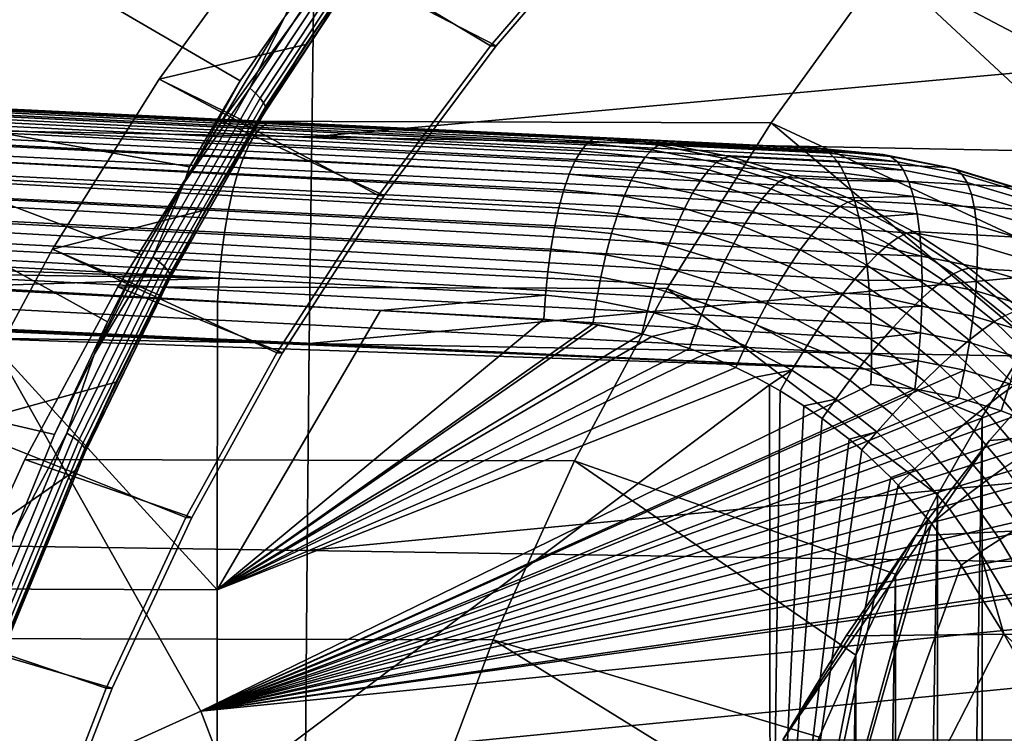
# Model space of a CAD drawing. Header units: metres. Extents: x -25 to 132, y -25 to 25.
# Tile 236 of 256: x 105.15 to 109.22, y 4.39 to 7.34. Entities that reach past the tile are written whole.
import ezdxf

# ---------------------------------------------------------------- set-up
doc = ezdxf.new("R2010")
doc.units = ezdxf.units.M
doc.layers.add('solid_12_061_071_XXX', color=7, linetype='CONTINUOUS')

msp = doc.modelspace()

# ---------------------------------------------------------------- linework, layer by layer
at = {"layer": 'solid_12_061_071_XXX'}
for points in [[(107.098129, 7.231352, 83.140511), (106.214966, 7.762037, 82.870506), (106.743233, 8.395567, 83.032013), (107.600624, 7.814925, 83.294144)], [(106.976639, 8.190634, 83.017914), (106.461647, 7.573025, 82.860466), (107.122025, 7.231352, 83.062363), (107.624512, 7.814925, 83.215988)], [(110.208855, 7.193112, 75.117722), (109.973503, 6.910007, 75.045769), (108.729973, 7.565529, 75.420242), (109.243896, 8.182906, 75.57737)], [(104.27726, 8.127983, 80.259377), (106.064507, 7.086662, 80.757843), (105.85495, 6.730654, 80.642166), (103.636833, 7.131114, 79.89814)], [(106.246193, 7.346421, 80.854134), (106.064507, 7.086662, 80.757843), (104.27726, 8.127983, 80.259377), (106.283188, 7.431397, 80.87693)], [(107.624512, 7.814925, 83.215988), (107.122025, 7.231352, 83.062363), (107.098129, 7.231352, 83.140511), (107.600624, 7.814925, 83.294144)], [(102.467369, 7.789818, 96.557716), (102.465324, 6.927782, 96.639015), (106.360252, 6.854993, 97.651947), (106.371689, 7.70894, 97.578743)], [(106.214966, 7.762037, 82.870506), (105.730049, 7.093363, 82.722252), (106.336197, 7.237282, 81.092445), (106.559723, 7.567806, 81.213448)], [(106.635803, 6.612558, 82.999161), (105.730049, 7.093363, 82.722252), (106.214966, 7.762037, 82.870506), (107.098129, 7.231352, 83.140511)], [(106.103775, 7.056374, 80.775696), (106.545258, 7.722999, 81.014259), (106.567703, 7.699626, 81.034081), (106.12767, 7.0349, 80.795959)], [(106.246193, 7.346421, 80.854134), (106.545258, 7.722999, 81.014259), (106.103775, 7.056374, 80.775696)], [(106.12767, 7.0349, 80.795959), (106.567703, 7.699626, 81.034081), (106.585526, 7.677495, 81.059288), (106.146881, 7.014496, 80.821602)], [(106.371689, 7.70894, 97.578743), (106.360252, 6.854993, 97.651947), (110.198723, 7.203732, 98.616058), (110.209335, 7.627009, 98.582443)], [(106.146881, 7.014496, 80.821602), (106.585526, 7.677495, 81.059288), (106.598076, 7.657406, 81.088974), (106.160713, 6.995897, 80.851692)], [(106.160713, 6.995897, 80.851692), (106.598076, 7.657406, 81.088974), (106.604912, 7.640081, 81.122086), (106.168663, 6.979774, 80.885155)], [(106.170448, 6.96671, 80.920776), (106.605766, 7.626146, 81.15741), (106.600632, 7.616105, 81.19368), (106.166, 6.957174, 80.957275)], [(106.166, 6.957174, 80.957275), (106.600632, 7.616105, 81.19368), (106.336197, 7.237282, 81.092445)], [(106.168663, 6.979774, 80.885155), (106.604912, 7.640081, 81.122086), (106.605766, 7.626146, 81.15741), (106.170448, 6.96671, 80.920776)], [(106.600632, 7.616105, 81.19368), (106.559723, 7.567806, 81.213448), (106.336197, 7.237282, 81.092445)], [(106.461647, 7.573025, 82.860466), (105.98819, 6.920159, 82.715714), (106.659691, 6.612558, 82.921013), (107.122025, 7.231352, 83.062363)], [(108.257622, 6.913149, 75.275833), (105.98819, 6.920159, 82.715714), (106.461647, 7.573025, 82.860466), (108.729973, 7.565529, 75.420242)], [(109.747681, 6.618393, 74.976723), (109.531685, 6.318653, 74.91069), (108.257622, 6.913149, 75.275833), (108.729973, 7.565529, 75.420242)], [(109.747681, 6.618393, 74.976723), (108.729973, 7.565529, 75.420242), (109.973503, 6.910007, 75.045769)], [(108.482559, 6.798911, 157.684143), (97.536507, 7.326895, 154.642715), (97.586792, 7.332238, 154.786163), (108.465759, 6.80587, 157.74556)], [(108.515091, 6.772867, 157.563095), (97.568039, 7.302192, 154.52475), (97.536507, 7.326895, 154.642715), (108.499031, 6.787895, 157.623245)], [(108.482559, 6.798911, 157.684143), (108.499031, 6.787895, 157.623245), (97.536507, 7.326895, 154.642715)], [(108.000992, 6.830283, 159.220886), (108.448685, 6.808744, 157.807205), (97.586792, 7.332238, 154.786163)], [(108.465759, 6.80587, 157.74556), (97.586792, 7.332238, 154.786163), (108.448685, 6.808744, 157.807205)], [(106.876251, 6.884451, 160.459717), (107.550903, 6.851936, 160.641739), (108.000992, 6.830283, 159.220886), (97.586792, 7.332238, 154.786163)], [(106.203148, 6.916891, 160.277802), (106.876251, 6.884451, 160.459717), (97.586792, 7.332238, 154.786163)], [(98.867752, 7.270422, 158.283951), (106.203148, 6.916891, 160.277802), (97.586792, 7.332238, 154.786163)], [(105.832634, 6.665374, 80.62735), (106.064507, 7.086662, 80.757843), (106.246193, 7.346421, 80.854134)], [(105.832634, 6.665374, 80.62735), (106.246193, 7.346421, 80.854134), (106.103775, 7.056374, 80.775696)], [(108.545738, 6.731041, 157.446045), (97.597832, 7.262515, 154.410477), (97.568039, 7.302192, 154.52475), (108.530685, 6.753891, 157.503952)], [(108.515091, 6.772867, 157.563095), (108.530685, 6.753891, 157.503952), (97.568039, 7.302192, 154.52475)], [(108.574013, 6.674118, 157.334915), (97.625404, 7.20848, 154.301666), (97.597832, 7.262515, 154.410477), (108.560204, 6.704414, 157.389618)], [(108.545738, 6.731041, 157.446045), (108.560204, 6.704414, 157.389618), (97.597832, 7.262515, 154.410477)], [(98.735985, 7.222424, 158.540527), (106.12532, 6.86302, 160.555954), (106.151138, 6.893601, 160.465942), (98.76123, 7.251195, 158.453033)], [(98.76123, 7.251195, 158.453033), (106.151138, 6.893601, 160.465942), (106.177231, 6.911662, 160.372696), (98.786713, 7.268178, 158.362595)], [(98.786713, 7.268178, 158.362595), (106.177231, 6.911662, 160.372696), (106.203148, 6.916891, 160.277802), (98.867752, 7.270422, 158.283951)], [(108.599442, 6.60303, 157.231522), (97.650352, 7.140926, 154.200012), (97.625404, 7.20848, 154.301666), (108.587112, 6.640277, 157.282135)], [(108.574013, 6.674118, 157.334915), (108.587112, 6.640277, 157.282135), (97.625404, 7.20848, 154.301666)], [(98.711395, 7.182331, 158.623627), (106.10022, 6.820446, 160.641159), (106.12532, 6.86302, 160.555954), (98.735985, 7.222424, 158.540527)], [(105.730049, 7.093363, 82.722252), (106.12339, 6.89883, 80.975548), (106.336197, 7.237282, 81.092445)], [(106.166, 6.957174, 80.957275), (106.336197, 7.237282, 81.092445), (106.12339, 6.89883, 80.975548)], [(106.360252, 6.854993, 97.651947), (110.188713, 6.780286, 98.647758), (110.198723, 7.203732, 98.616058)], [(107.122025, 7.231352, 83.062363), (106.659691, 6.612558, 82.921013), (106.635803, 6.612558, 82.999161), (107.098129, 7.231352, 83.140511)], [(98.687851, 7.131566, 158.700989), (106.076279, 6.766614, 160.720093), (106.10022, 6.820446, 160.641159), (98.711395, 7.182331, 158.623627)], [(108.621613, 6.518943, 157.137558), (97.672272, 7.060902, 154.107086), (97.650352, 7.140926, 154.200012), (108.610962, 6.56253, 157.183258)], [(108.599442, 6.60303, 157.231522), (108.610962, 6.56253, 157.183258), (97.650352, 7.140926, 154.200012)], [(98.665733, 7.070951, 158.771393), (106.053894, 6.702453, 160.791397), (106.076279, 6.766614, 160.720093), (98.687851, 7.131566, 158.700989)], [(103.636833, 7.131114, 79.89814), (105.516235, 6.090448, 80.451874), (105.297714, 5.623998, 80.326912), (103.12854, 6.126236, 79.596642)], [(103.636833, 7.131114, 79.89814), (105.656898, 6.367172, 80.531403), (105.516235, 6.090448, 80.451874)], [(105.832634, 6.665374, 80.62735), (105.656898, 6.367172, 80.531403), (103.636833, 7.131114, 79.89814), (105.85495, 6.730654, 80.642166)], [(105.730049, 7.093363, 82.722252), (105.289558, 6.39112, 82.587578), (105.921486, 6.552975, 80.86319), (106.12339, 6.89883, 80.975548)], [(106.215912, 5.961603, 82.870789), (105.289558, 6.39112, 82.587578), (105.730049, 7.093363, 82.722252), (106.635803, 6.612558, 82.999161)], [(105.832634, 6.665374, 80.62735), (105.85495, 6.730654, 80.642166), (106.064507, 7.086662, 80.757843)], [(108.64016, 6.423235, 157.054581), (97.690826, 6.969648, 154.024323), (97.672272, 7.060902, 154.107086), (108.631355, 6.472448, 157.094604)], [(108.621613, 6.518943, 157.137558), (108.631355, 6.472448, 157.094604), (97.672272, 7.060902, 154.107086)], [(98.645409, 7.001469, 158.833649), (106.03347, 6.629069, 160.853851), (106.053894, 6.702453, 160.791397), (98.665733, 7.070951, 158.771393)], [(105.704224, 6.357751, 80.554008), (106.103775, 7.056374, 80.775696), (106.12767, 7.0349, 80.795959), (105.729462, 6.3383, 80.574692)], [(105.832634, 6.665374, 80.62735), (106.103775, 7.056374, 80.775696), (105.704224, 6.357751, 80.554008)], [(98.627197, 6.924247, 158.886795), (106.015343, 6.547727, 160.906372), (106.03347, 6.629069, 160.853851), (98.645409, 7.001469, 158.833649)], [(105.729462, 6.3383, 80.574692), (106.12767, 7.0349, 80.795959), (106.146881, 7.014496, 80.821602), (105.749962, 6.319756, 80.600739)], [(105.749962, 6.319756, 80.600739), (106.146881, 7.014496, 80.821602), (106.160713, 6.995897, 80.851692), (105.764992, 6.302787, 80.631218)], [(108.654778, 6.317475, 156.983932), (97.705734, 6.868582, 153.953018), (97.690826, 6.969648, 154.024323), (108.647972, 6.371507, 157.017639)], [(108.64016, 6.423235, 157.054581), (108.647972, 6.371507, 157.017639), (97.690826, 6.969648, 154.024323)], [(105.764992, 6.302787, 80.631218), (106.160713, 6.995897, 80.851692), (106.168663, 6.979774, 80.885155), (105.77401, 6.288005, 80.665031)], [(105.776688, 6.275943, 80.700943), (106.170448, 6.96671, 80.920776), (106.166, 6.957174, 80.957275), (105.772926, 6.267037, 80.737679)], [(105.772926, 6.267037, 80.737679), (106.166, 6.957174, 80.957275), (105.921486, 6.552975, 80.86319)], [(105.77401, 6.288005, 80.665031), (106.168663, 6.979774, 80.885155), (106.170448, 6.96671, 80.920776), (105.776688, 6.275943, 80.700943)], [(106.166, 6.957174, 80.957275), (106.12339, 6.89883, 80.975548), (105.921486, 6.552975, 80.86319)], [(98.611404, 6.840536, 158.929932), (105.99984, 6.459832, 160.948044), (106.015343, 6.547727, 160.906372), (98.627197, 6.924247, 158.886795)], [(102.465324, 6.927782, 96.639015), (102.463509, 6.064714, 96.71077), (106.350151, 6.000227, 97.71656), (106.360252, 6.854993, 97.651947)], [(105.98819, 6.920159, 82.715714), (105.558426, 6.234992, 82.58432), (106.239807, 5.961603, 82.792641), (106.659691, 6.612558, 82.921013)], [(107.828728, 6.228346, 75.144707), (105.558426, 6.234992, 82.58432), (105.98819, 6.920159, 82.715714), (108.257622, 6.913149, 75.275833)], [(106.177231, 6.911662, 160.372696), (106.876251, 6.884451, 160.459717), (106.203148, 6.916891, 160.277802)], [(107.472893, 6.797451, 160.921387), (107.498764, 6.828371, 160.830917), (106.151138, 6.893601, 160.465942), (106.12532, 6.86302, 160.555954)], [(107.498764, 6.828371, 160.830917), (107.524925, 6.846639, 160.737167), (106.177231, 6.911662, 160.372696), (106.151138, 6.893601, 160.465942)], [(107.524925, 6.846639, 160.737167), (107.550903, 6.851936, 160.641739), (106.876251, 6.884451, 160.459717), (106.177231, 6.911662, 160.372696)], [(109.325836, 6.011251, 74.847755), (109.130478, 5.696671, 74.788025), (107.828728, 6.228346, 75.144707), (108.257622, 6.913149, 75.275833)], [(109.325836, 6.011251, 74.847755), (108.257622, 6.913149, 75.275833), (109.531685, 6.318653, 74.91069)], [(108.66523, 6.203395, 156.926788), (97.716759, 6.759272, 153.894287), (97.705734, 6.868582, 153.953018), (108.660538, 6.261361, 156.953613)], [(108.654778, 6.317475, 156.983932), (108.660538, 6.261361, 156.953613), (97.705734, 6.868582, 153.953018)], [(98.598274, 6.751694, 158.962372), (105.987213, 6.366899, 160.978149), (105.99984, 6.459832, 160.948044), (98.611404, 6.840536, 158.929932)], [(107.447746, 6.754418, 161.006958), (107.472893, 6.797451, 160.921387), (106.12532, 6.86302, 160.555954), (106.10022, 6.820446, 160.641159)], [(106.360252, 6.854993, 97.651947), (106.350151, 6.000227, 97.71656), (110.179314, 6.356704, 98.677544), (110.188713, 6.780286, 98.647758)], [(107.765724, 6.801729, 160.905609), (107.793457, 6.820178, 160.812531), (107.524925, 6.846639, 160.737167), (107.498764, 6.828371, 160.830917)], [(107.793457, 6.820178, 160.812531), (107.819862, 6.825849, 160.717438), (107.550903, 6.851936, 160.641739), (107.524925, 6.846639, 160.737167)], [(107.819862, 6.825849, 160.717438), (108.000992, 6.830283, 159.220886), (107.550903, 6.851936, 160.641739)], [(107.423767, 6.700022, 161.086182), (107.447746, 6.754418, 161.006958), (106.10022, 6.820446, 160.641159), (106.076279, 6.766614, 160.720093)], [(107.708237, 6.72792, 161.079285), (107.737152, 6.770798, 160.995041), (107.472893, 6.797451, 160.921387), (107.447746, 6.754418, 161.006958)], [(107.737152, 6.770798, 160.995041), (107.765724, 6.801729, 160.905609), (107.498764, 6.828371, 160.830917), (107.472893, 6.797451, 160.921387)], [(107.765724, 6.801729, 160.905609), (107.737152, 6.770798, 160.995041), (108.00016, 6.718123, 161.068237), (108.031433, 6.748799, 160.979843)], [(107.793457, 6.820178, 160.812531), (107.765724, 6.801729, 160.905609), (108.031433, 6.748799, 160.979843), (108.060753, 6.767275, 160.887482)], [(108.060753, 6.767275, 160.887482), (108.087616, 6.773227, 160.79274), (107.819862, 6.825849, 160.717438), (107.793457, 6.820178, 160.812531)], [(108.721039, 6.782081, 157.886551), (108.448685, 6.808744, 157.807205), (108.000992, 6.830283, 159.220886), (107.819862, 6.825849, 160.717438)], [(108.990005, 6.728586, 157.964706), (108.721039, 6.782081, 157.886551), (107.819862, 6.825849, 160.717438), (108.087616, 6.773227, 160.79274)], [(108.465759, 6.80587, 157.74556), (108.448685, 6.808744, 157.807205), (108.721039, 6.782081, 157.886551), (108.751511, 6.774043, 157.772308)], [(108.751511, 6.774043, 157.772308), (108.482559, 6.798911, 157.684143), (108.465759, 6.80587, 157.74556)], [(108.751511, 6.774043, 157.772308), (108.77961, 6.752214, 157.659271), (108.499031, 6.787895, 157.623245), (108.482559, 6.798911, 157.684143)], [(108.671341, 6.082867, 156.884064), (97.723732, 6.643414, 153.84903), (97.716759, 6.759272, 153.894287), (108.668839, 6.143816, 156.903564)], [(108.66523, 6.203395, 156.926788), (108.668839, 6.143816, 156.903564), (97.716759, 6.759272, 153.894287)], [(107.401382, 6.635212, 161.157639), (107.423767, 6.700022, 161.086182), (106.076279, 6.766614, 160.720093), (106.053894, 6.702453, 160.791397)], [(107.679474, 6.673841, 161.156891), (107.708237, 6.72792, 161.079285), (107.447746, 6.754418, 161.006958), (107.423767, 6.700022, 161.086182)], [(107.737152, 6.770798, 160.995041), (107.708237, 6.72792, 161.079285), (107.967484, 6.675777, 161.151138), (108.00016, 6.718123, 161.068237)], [(108.060753, 6.767275, 160.887482), (108.031433, 6.748799, 160.979843), (108.291023, 6.670143, 161.0522), (108.32193, 6.688487, 160.960556)], [(108.32193, 6.688487, 160.960556), (108.349289, 6.694711, 160.866196), (108.087616, 6.773227, 160.79274), (108.060753, 6.767275, 160.887482)], [(109.252869, 6.648775, 158.040924), (108.990005, 6.728586, 157.964706), (108.087616, 6.773227, 160.79274), (108.349289, 6.694711, 160.866196)], [(108.77961, 6.752214, 157.659271), (108.515091, 6.772867, 157.563095), (108.499031, 6.787895, 157.623245)], [(108.77961, 6.752214, 157.659271), (108.804947, 6.716901, 157.549026), (108.530685, 6.753891, 157.503952), (108.515091, 6.772867, 157.563095)], [(108.804947, 6.716901, 157.549026), (108.545738, 6.731041, 157.446045), (108.530685, 6.753891, 157.503952)], [(108.751511, 6.774043, 157.772308), (108.721039, 6.782081, 157.886551), (108.990005, 6.728586, 157.964706), (109.019753, 6.721116, 157.849884)], [(109.045868, 6.700018, 157.73587), (108.77961, 6.752214, 157.659271), (108.751511, 6.774043, 157.772308), (109.019753, 6.721116, 157.849884)], [(98.588028, 6.65916, 158.983597), (105.977692, 6.27053, 160.99617), (105.987213, 6.366899, 160.978149), (98.598274, 6.751694, 158.962372)], [(107.708237, 6.72792, 161.079285), (107.679474, 6.673841, 161.156891), (107.933968, 6.622495, 161.227097), (107.967484, 6.675777, 161.151138)], [(108.00016, 6.718123, 161.068237), (107.967484, 6.675777, 161.151138), (108.220741, 6.598553, 161.2211), (108.257103, 6.639991, 161.139557)], [(108.031433, 6.748799, 160.979843), (108.00016, 6.718123, 161.068237), (108.257103, 6.639991, 161.139557), (108.291023, 6.670143, 161.0522)], [(108.804947, 6.716901, 157.549026), (108.827164, 6.6686, 157.4431), (108.560204, 6.704414, 157.389618), (108.545738, 6.731041, 157.446045)], [(109.067986, 6.665591, 157.624283), (108.804947, 6.716901, 157.549026), (108.77961, 6.752214, 157.659271), (109.045868, 6.700018, 157.73587)], [(109.0858, 6.61832, 157.516693), (108.827164, 6.6686, 157.4431), (108.804947, 6.716901, 157.549026), (109.067986, 6.665591, 157.624283)], [(109.019753, 6.721116, 157.849884), (108.990005, 6.728586, 157.964706), (109.252869, 6.648775, 158.040924), (109.282021, 6.641956, 157.925537)], [(109.30629, 6.621797, 157.810577), (109.045868, 6.700018, 157.73587), (109.019753, 6.721116, 157.849884), (109.282021, 6.641956, 157.925537)], [(107.380966, 6.561119, 161.220108), (107.401382, 6.635212, 161.157639), (106.053894, 6.702453, 160.791397), (106.03347, 6.629069, 160.853851)], [(107.651367, 6.609501, 161.226471), (107.679474, 6.673841, 161.156891), (107.423767, 6.700022, 161.086182), (107.401382, 6.635212, 161.157639)], [(107.679474, 6.673841, 161.156891), (107.651367, 6.609501, 161.226471), (107.900185, 6.559198, 161.294815), (107.933968, 6.622495, 161.227097)], [(107.967484, 6.675777, 161.151138), (107.933968, 6.622495, 161.227097), (108.182571, 6.54654, 161.295456), (108.220741, 6.598553, 161.2211)], [(108.32193, 6.688487, 160.960556), (108.291023, 6.670143, 161.0522), (108.542313, 6.566526, 161.121994), (108.574783, 6.584576, 161.031082)], [(108.574783, 6.584576, 161.031082), (108.602669, 6.591008, 160.937134), (108.349289, 6.694711, 160.866196), (108.32193, 6.688487, 160.960556)], [(109.507278, 6.543383, 158.114563), (109.252869, 6.648775, 158.040924), (108.349289, 6.694711, 160.866196), (108.602669, 6.591008, 160.937134)], [(108.827164, 6.6686, 157.4431), (108.574013, 6.674118, 157.334915), (108.560204, 6.704414, 157.389618)], [(108.827164, 6.6686, 157.4431), (108.845955, 6.607987, 157.343018), (108.587112, 6.640277, 157.282135), (108.574013, 6.674118, 157.334915)], [(109.32534, 6.588582, 157.697678), (109.067986, 6.665591, 157.624283), (109.045868, 6.700018, 157.73587), (109.30629, 6.621797, 157.810577)], [(108.673019, 5.957864, 156.856461), (97.72654, 6.522808, 153.817947), (97.723732, 6.643414, 153.84903), (108.672737, 6.020798, 156.868332)], [(108.671341, 6.082867, 156.884064), (108.672737, 6.020798, 156.868332), (97.723732, 6.643414, 153.84903)], [(98.588028, 6.65916, 158.983597), (98.584557, 6.564186, 158.994339), (100.706268, 6.451676, 159.572769), (105.977692, 6.27053, 160.99617)], [(105.46109, 5.954542, 80.418533), (105.656898, 6.367172, 80.531403), (105.832634, 6.665374, 80.62735)], [(105.46109, 5.954542, 80.418533), (105.832634, 6.665374, 80.62735), (105.704224, 6.357751, 80.554008)], [(107.624413, 6.536017, 161.28685), (107.651367, 6.609501, 161.226471), (107.401382, 6.635212, 161.157639), (107.380966, 6.561119, 161.220108)], [(108.257103, 6.639991, 161.139557), (108.220741, 6.598553, 161.2211), (108.465858, 6.497004, 161.288513), (108.505791, 6.537168, 161.208298)], [(108.291023, 6.670143, 161.0522), (108.257103, 6.639991, 161.139557), (108.505791, 6.537168, 161.208298), (108.542313, 6.566526, 161.121994)], [(108.845955, 6.607987, 157.343018), (108.599442, 6.60303, 157.231522), (108.587112, 6.640277, 157.282135)], [(109.099052, 6.558874, 157.414642), (108.845955, 6.607987, 157.343018), (108.827164, 6.6686, 157.4431), (109.0858, 6.61832, 157.516693)], [(109.338898, 6.542784, 157.588455), (109.0858, 6.61832, 157.516693), (109.067986, 6.665591, 157.624283), (109.32534, 6.588582, 157.697678)], [(107.362892, 6.479033, 161.272491), (107.380966, 6.561119, 161.220108), (106.03347, 6.629069, 160.853851), (106.015343, 6.547727, 160.906372)], [(106.659691, 6.612558, 82.921013), (106.239807, 5.961603, 82.792641), (106.215912, 5.961603, 82.870789), (106.635803, 6.612558, 82.999161)], [(107.651367, 6.609501, 161.226471), (107.624413, 6.536017, 161.28685), (107.866722, 6.486981, 161.353104), (107.900185, 6.559198, 161.294815)], [(107.933968, 6.622495, 161.227097), (107.900185, 6.559198, 161.294815), (108.143257, 6.48485, 161.361328), (108.182571, 6.54654, 161.295456)], [(108.220741, 6.598553, 161.2211), (108.182571, 6.54654, 161.295456), (108.423195, 6.446725, 161.361298), (108.465858, 6.497004, 161.288513)], [(108.817139, 6.45641, 161.098404), (108.845596, 6.463023, 161.004913), (108.602669, 6.591008, 160.937134), (108.574783, 6.584576, 161.031082)], [(108.845955, 6.607987, 157.343018), (108.861046, 6.535916, 157.250153), (108.610962, 6.56253, 157.183258), (108.599442, 6.60303, 157.231522)], [(109.750923, 6.413373, 158.184998), (109.507278, 6.543383, 158.114563), (108.602669, 6.591008, 160.937134), (108.845596, 6.463023, 161.004913)], [(109.107552, 6.488091, 157.319534), (108.861046, 6.535916, 157.250153), (108.845955, 6.607987, 157.343018), (109.099052, 6.558874, 157.414642)], [(109.346771, 6.485054, 157.484451), (109.099052, 6.558874, 157.414642), (109.0858, 6.61832, 157.516693), (109.338898, 6.542784, 157.588455)], [(105.289558, 6.39112, 82.587578), (105.730675, 6.200185, 80.755638), (105.921486, 6.552975, 80.86319)], [(105.772926, 6.267037, 80.737679), (105.921486, 6.552975, 80.86319), (105.730675, 6.200185, 80.755638)], [(107.59906, 6.454667, 161.336975), (107.624413, 6.536017, 161.28685), (107.380966, 6.561119, 161.220108), (107.362892, 6.479033, 161.272491)], [(107.900185, 6.559198, 161.294815), (107.866722, 6.486981, 161.353104), (108.10347, 6.414545, 161.417587), (108.143257, 6.48485, 161.361328)], [(108.542313, 6.566526, 161.121994), (108.505791, 6.537168, 161.208298), (108.744087, 6.410523, 161.273819), (108.783119, 6.438822, 161.188553)], [(108.574783, 6.584576, 161.031082), (108.542313, 6.566526, 161.121994), (108.783119, 6.438822, 161.188553), (108.817139, 6.45641, 161.098404)], [(108.861046, 6.535916, 157.250153), (108.621613, 6.518943, 157.137558), (108.610962, 6.56253, 157.183258)], [(109.348854, 6.416212, 157.387161), (109.107552, 6.488091, 157.319534), (109.099052, 6.558874, 157.414642), (109.346771, 6.485054, 157.484451)], [(108.673019, 5.957864, 156.856461), (108.67218, 5.894323, 156.848495), (97.72522, 6.399237, 153.801529), (97.72654, 6.522808, 153.817947)], [(107.347466, 6.390387, 161.313873), (107.362892, 6.479033, 161.272491), (106.015343, 6.547727, 160.906372), (105.99984, 6.459832, 160.948044)], [(107.624413, 6.536017, 161.28685), (107.59906, 6.454667, 161.336975), (107.83416, 6.407094, 161.40097), (107.866722, 6.486981, 161.353104)], [(108.182571, 6.54654, 161.295456), (108.143257, 6.48485, 161.361328), (108.378532, 6.387191, 161.425369), (108.423195, 6.446725, 161.361298)], [(108.505791, 6.537168, 161.208298), (108.465858, 6.497004, 161.288513), (108.700722, 6.371998, 161.352737), (108.744087, 6.410523, 161.273819)], [(108.861046, 6.535916, 157.250153), (108.872231, 6.453399, 157.165833), (108.631355, 6.472448, 157.094604), (108.621613, 6.518943, 157.137558)], [(109.111183, 6.406972, 157.232742), (108.872231, 6.453399, 157.165833), (108.861046, 6.535916, 157.250153), (109.107552, 6.488091, 157.319534)], [(107.575768, 6.366862, 161.375961), (107.59906, 6.454667, 161.336975), (107.362892, 6.479033, 161.272491), (107.347466, 6.390387, 161.313873)], [(107.866722, 6.486981, 161.353104), (107.83416, 6.407094, 161.40097), (108.063889, 6.336836, 161.463242), (108.10347, 6.414545, 161.417587)], [(108.143257, 6.48485, 161.361328), (108.10347, 6.414545, 161.417587), (108.332642, 6.319424, 161.479645), (108.378532, 6.387191, 161.425369)], [(108.465858, 6.497004, 161.288513), (108.423195, 6.446725, 161.361298), (108.653755, 6.323903, 161.423981), (108.700722, 6.371998, 161.352737)], [(108.872231, 6.453399, 157.165833), (108.879349, 6.361593, 157.091232), (108.64016, 6.423235, 157.054581), (108.631355, 6.472448, 157.094604)], [(109.345108, 6.337236, 157.297943), (109.111183, 6.406972, 157.232742), (109.107552, 6.488091, 157.319534), (109.348854, 6.416212, 157.387161)], [(100.706268, 6.451676, 159.572769), (103.361107, 6.310855, 160.294495), (105.977692, 6.27053, 160.99617)], [(107.334953, 6.296726, 161.343536), (107.347466, 6.390387, 161.313873), (105.99984, 6.459832, 160.948044), (105.987213, 6.366899, 160.978149)], [(107.59906, 6.454667, 161.336975), (107.575768, 6.366862, 161.375961), (107.80307, 6.320919, 161.437576), (107.83416, 6.407094, 161.40097)], [(108.423195, 6.446725, 161.361298), (108.378532, 6.387191, 161.425369), (108.603989, 6.267058, 161.486313), (108.653755, 6.323903, 161.423981)], [(108.783119, 6.438822, 161.188553), (108.744087, 6.410523, 161.273819), (108.969925, 6.261295, 161.33551), (109.01136, 6.28827, 161.251282)], [(108.817139, 6.45641, 161.098404), (108.783119, 6.438822, 161.188553), (109.01136, 6.28827, 161.251282), (109.04689, 6.305226, 161.161896)], [(109.04689, 6.305226, 161.161896), (109.075928, 6.311893, 161.068863), (108.845596, 6.463023, 161.004913), (108.817139, 6.45641, 161.098404)], [(109.981613, 6.259923, 158.251602), (109.750923, 6.413373, 158.184998), (108.845596, 6.463023, 161.004913), (109.075928, 6.311893, 161.068863)], [(109.109894, 6.316663, 157.155487), (108.879349, 6.361593, 157.091232), (108.872231, 6.453399, 157.165833), (109.111183, 6.406972, 157.232742)], [(108.67218, 5.894323, 156.848495), (100.088951, 6.276625, 154.457047), (97.72522, 6.399237, 153.801529)], [(105.289558, 6.39112, 82.587578), (104.895622, 5.658487, 82.46714), (105.551109, 5.84094, 80.653145), (105.730675, 6.200185, 80.755638)], [(105.840454, 5.281579, 82.756004), (104.895622, 5.658487, 82.46714), (105.289558, 6.39112, 82.587578), (106.215912, 5.961603, 82.870789)], [(107.554932, 6.274129, 161.403137), (107.575768, 6.366862, 161.375961), (107.347466, 6.390387, 161.313873), (107.334953, 6.296726, 161.343536)], [(107.83416, 6.407094, 161.40097), (107.80307, 6.320919, 161.437576), (108.025208, 6.253062, 161.497543), (108.063889, 6.336836, 161.463242)], [(108.10347, 6.414545, 161.417587), (108.063889, 6.336836, 161.463242), (108.286301, 6.244586, 161.523178), (108.332642, 6.319424, 161.479645)], [(108.378532, 6.387191, 161.425369), (108.332642, 6.319424, 161.479645), (108.552269, 6.202434, 161.538681), (108.603989, 6.267058, 161.486313)], [(108.879349, 6.361593, 157.091232), (108.647972, 6.371507, 157.017639), (108.64016, 6.423235, 157.054581)], [(108.744087, 6.410523, 161.273819), (108.700722, 6.371998, 161.352737), (108.923286, 6.224759, 161.413162), (108.969925, 6.261295, 161.33551)], [(109.335587, 6.24925, 157.218063), (109.109894, 6.316663, 157.155487), (109.111183, 6.406972, 157.232742), (109.345108, 6.337236, 157.297943)], [(105.347977, 5.630051, 80.35157), (105.704224, 6.357751, 80.554008), (105.729462, 6.3383, 80.574692), (105.374428, 5.61274, 80.372627)], [(105.46109, 5.954542, 80.418533), (105.704224, 6.357751, 80.554008), (105.347977, 5.630051, 80.35157)], [(105.46109, 5.954542, 80.418533), (105.516235, 6.090448, 80.451874), (105.656898, 6.367172, 80.531403)], [(107.325577, 6.199685, 161.360962), (107.334953, 6.296726, 161.343536), (105.987213, 6.366899, 160.978149), (105.977692, 6.27053, 160.99617)], [(106.350151, 6.000227, 97.71656), (110.170517, 5.933017, 98.705406), (110.179314, 6.356704, 98.677544)], [(107.575768, 6.366862, 161.375961), (107.554932, 6.274129, 161.403137), (107.773972, 6.229948, 161.462296), (107.80307, 6.320919, 161.437576)], [(108.879349, 6.361593, 157.091232), (108.882301, 6.261789, 157.02739), (108.654778, 6.317475, 156.983932), (108.647972, 6.371507, 157.017639)], [(108.700722, 6.371998, 161.352737), (108.653755, 6.323903, 161.423981), (108.872238, 6.179281, 161.482925), (108.923286, 6.224759, 161.413162)], [(109.103706, 6.21844, 157.088852), (108.882301, 6.261789, 157.02739), (108.879349, 6.361593, 157.091232), (109.109894, 6.316663, 157.155487)], [(103.361107, 6.310855, 160.294495), (104.825851, 6.233155, 160.691681), (105.977692, 6.27053, 160.99617)], [(105.374428, 5.61274, 80.372627), (105.729462, 6.3383, 80.574692), (105.749962, 6.319756, 80.600739), (105.396111, 5.596183, 80.399055)], [(105.396111, 5.596183, 80.399055), (105.749962, 6.319756, 80.600739), (105.764992, 6.302787, 80.631218), (105.412254, 5.580978, 80.429901)], [(107.80307, 6.320919, 161.437576), (107.773972, 6.229948, 161.462296), (107.988083, 6.164667, 161.519867), (108.025208, 6.253062, 161.497543)], [(108.063889, 6.336836, 161.463242), (108.025208, 6.253062, 161.497543), (108.240311, 6.163958, 161.555252), (108.286301, 6.244586, 161.523178)], [(108.332642, 6.319424, 161.479645), (108.286301, 6.244586, 161.523178), (108.499481, 6.131131, 161.5802), (108.552269, 6.202434, 161.538681)], [(108.653755, 6.323903, 161.423981), (108.603989, 6.267058, 161.486313), (108.817642, 6.125632, 161.543594), (108.872238, 6.179281, 161.482925)], [(108.882301, 6.261789, 157.02739), (108.660538, 6.261361, 156.953613), (108.654778, 6.317475, 156.983932)], [(109.261963, 6.132354, 161.220963), (109.291595, 6.138981, 161.128433), (109.075928, 6.311893, 161.068863), (109.04689, 6.305226, 161.161896)], [(110.197289, 6.084417, 158.313843), (109.981613, 6.259923, 158.251602), (109.075928, 6.311893, 161.068863), (109.291595, 6.138981, 161.128433)], [(109.320427, 6.153502, 157.148682), (109.103706, 6.21844, 157.088852), (109.109894, 6.316663, 157.155487), (109.335587, 6.24925, 157.218063)], [(108.67218, 5.894323, 156.848495), (101.375748, 6.20982, 154.814255), (100.088951, 6.276625, 154.457047)], [(104.825851, 6.233155, 160.691681), (105.971436, 6.172389, 161.001816), (105.977692, 6.27053, 160.99617)], [(105.412254, 5.580978, 80.429901), (105.764992, 6.302787, 80.631218), (105.77401, 6.288005, 80.665031), (105.422264, 5.567674, 80.464035)], [(105.422264, 5.567674, 80.464035), (105.77401, 6.288005, 80.665031), (105.776688, 6.275943, 80.700943), (105.425789, 5.55675, 80.500244)], [(105.425789, 5.55675, 80.500244), (105.776688, 6.275943, 80.700943), (105.772926, 6.267037, 80.737679), (105.422699, 5.5486, 80.537216)], [(105.422699, 5.5486, 80.537216), (105.772926, 6.267037, 80.737679), (105.551109, 5.84094, 80.653145)], [(105.772926, 6.267037, 80.737679), (105.730675, 6.200185, 80.755638), (105.551109, 5.84094, 80.653145)], [(105.977692, 6.27053, 160.99617), (105.971436, 6.172389, 161.001816), (106.643784, 6.136743, 161.183533), (107.325577, 6.199685, 161.360962)], [(107.536911, 6.178078, 161.41803), (107.554932, 6.274129, 161.403137), (107.334953, 6.296726, 161.343536), (107.325577, 6.199685, 161.360962)], [(107.554932, 6.274129, 161.403137), (107.536911, 6.178078, 161.41803), (107.747391, 6.135754, 161.474701), (107.773972, 6.229948, 161.462296)], [(108.603989, 6.267058, 161.486313), (108.552269, 6.202434, 161.538681), (108.760429, 6.064723, 161.594162), (108.817642, 6.125632, 161.543594)], [(109.01136, 6.28827, 161.251282), (108.969925, 6.261295, 161.33551), (109.181252, 6.090816, 161.392822), (109.224976, 6.116208, 161.309586)], [(109.04689, 6.305226, 161.161896), (109.01136, 6.28827, 161.251282), (109.224976, 6.116208, 161.309586), (109.261963, 6.132354, 161.220963)], [(104.825851, 6.233155, 160.691681), (102.514076, 4.993922, 160.100403), (105.969826, 4.98147, 161.008255)], [(104.825851, 6.233155, 160.691681), (105.969826, 4.98147, 161.008255), (105.971436, 6.172389, 161.001816)], [(105.558426, 6.234992, 82.58432), (105.174416, 5.520811, 82.466919), (105.864349, 5.281579, 82.677849), (106.239807, 5.961603, 82.792641)], [(107.445618, 5.514848, 75.02758), (105.174416, 5.520811, 82.466919), (105.558426, 6.234992, 82.58432), (107.828728, 6.228346, 75.144707)], [(108.945702, 5.375093, 74.731537), (108.771645, 5.046754, 74.678322), (107.445618, 5.514848, 75.02758), (107.828728, 6.228346, 75.144707)], [(107.773972, 6.229948, 161.462296), (107.747391, 6.135754, 161.474701), (107.953163, 6.073172, 161.529846), (107.988083, 6.164667, 161.519867)], [(108.945702, 5.375093, 74.731537), (107.828728, 6.228346, 75.144707), (109.130478, 5.696671, 74.788025)], [(108.025208, 6.253062, 161.497543), (107.988083, 6.164667, 161.519867), (108.195457, 6.078925, 161.575287), (108.240311, 6.163958, 161.555252)], [(108.286301, 6.244586, 161.523178), (108.240311, 6.163958, 161.555252), (108.446526, 6.054367, 161.610138), (108.499481, 6.131131, 161.5802)], [(108.882301, 6.261789, 157.02739), (108.88105, 6.155389, 156.97522), (108.66523, 6.203395, 156.926788), (108.660538, 6.261361, 156.953613)], [(108.923286, 6.224759, 161.413162), (108.872238, 6.179281, 161.482925), (109.076675, 6.014159, 161.537582), (109.131546, 6.056608, 161.469254)], [(109.092697, 6.113689, 157.033783), (108.88105, 6.155389, 156.97522), (108.882301, 6.261789, 157.02739), (109.103706, 6.21844, 157.088852)], [(108.969925, 6.261295, 161.33551), (108.923286, 6.224759, 161.413162), (109.131546, 6.056608, 161.469254), (109.181252, 6.090816, 161.392822)], [(108.67218, 5.894323, 156.848495), (105.033592, 6.019714, 155.8311), (101.375748, 6.20982, 154.814255)], [(107.325577, 6.199685, 161.360962), (106.643784, 6.136743, 161.183533), (107.319504, 6.100955, 161.365845)], [(107.325577, 6.199685, 161.360962), (107.319504, 6.100955, 161.365845), (107.521912, 6.080384, 161.420349), (107.536911, 6.178078, 161.41803)], [(108.552269, 6.202434, 161.538681), (108.499481, 6.131131, 161.5802), (108.701569, 5.997586, 161.633759), (108.760429, 6.064723, 161.594162)], [(108.88105, 6.155389, 156.97522), (108.668839, 6.143816, 156.903564), (108.66523, 6.203395, 156.926788)], [(109.29985, 6.051355, 157.090775), (109.092697, 6.113689, 157.033783), (109.103706, 6.21844, 157.088852), (109.320427, 6.153502, 157.148682)], [(106.643784, 6.136743, 161.183533), (105.971436, 6.172389, 161.001816), (105.969826, 4.98147, 161.008255)], [(107.536911, 6.178078, 161.41803), (107.521912, 6.080384, 161.420349), (107.723625, 6.039999, 161.474518), (107.747391, 6.135754, 161.474701)], [(107.988083, 6.164667, 161.519867), (107.953163, 6.073172, 161.529846), (108.152512, 5.990943, 161.582947), (108.195457, 6.078925, 161.575287)], [(108.240311, 6.163958, 161.555252), (108.195457, 6.078925, 161.575287), (108.394302, 5.973451, 161.628006), (108.446526, 6.054367, 161.610138)], [(108.88105, 6.155389, 156.97522), (108.87561, 6.043886, 156.93544), (108.671341, 6.082867, 156.884064), (108.668839, 6.143816, 156.903564)], [(108.872238, 6.179281, 161.482925), (108.817642, 6.125632, 161.543594), (109.017578, 5.964185, 161.596695), (109.076675, 6.014159, 161.537582)], [(109.077034, 6.003892, 156.991058), (108.87561, 6.043886, 156.93544), (108.88105, 6.155389, 156.97522), (109.092697, 6.113689, 157.033783)], [(105.132812, 5.216915, 80.229897), (105.072304, 5.084612, 80.196167), (103.12854, 6.126236, 79.596642), (105.297714, 5.623998, 80.326912)], [(107.319504, 6.100955, 161.365845), (106.643784, 6.136743, 161.183533), (105.969826, 4.98147, 161.008255)], [(107.747391, 6.135754, 161.474701), (107.723625, 6.039999, 161.474518), (107.765495, 6.029031, 161.485733), (107.953163, 6.073172, 161.529846)], [(108.499481, 6.131131, 161.5802), (108.446526, 6.054367, 161.610138), (108.642052, 5.925359, 161.661713), (108.701569, 5.997586, 161.633759)], [(108.817642, 6.125632, 161.543594), (108.760429, 6.064723, 161.594162), (108.955246, 5.907529, 161.645569), (109.017578, 5.964185, 161.596695)], [(109.274147, 5.94426, 157.045166), (109.077034, 6.003892, 156.991058), (109.092697, 6.113689, 157.033783), (109.29985, 6.051355, 157.090775)], [(109.224976, 6.116208, 161.309586), (109.181252, 6.090816, 161.392822), (109.376228, 5.90058, 161.445221), (109.422089, 5.924135, 161.362961)], [(102.463509, 6.064714, 96.71077), (102.461922, 5.200681, 96.77298), (106.341385, 5.144715, 97.772583), (106.350151, 6.000227, 97.71656)], [(105.46109, 5.954542, 80.418533), (105.297714, 5.623998, 80.326912), (105.516235, 6.090448, 80.451874)], [(107.521912, 6.080384, 161.420349), (107.319504, 6.100955, 161.365845), (105.969826, 4.98147, 161.008255)], [(107.543205, 6.077075, 161.426086), (107.521912, 6.080384, 161.420349), (105.969826, 4.98147, 161.008255)], [(107.723625, 6.039999, 161.474518), (107.543205, 6.077075, 161.426086), (105.969826, 4.98147, 161.008255)], [(107.723625, 6.039999, 161.474518), (107.521912, 6.080384, 161.420349), (107.543205, 6.077075, 161.426086)], [(107.953163, 6.073172, 161.529846), (107.765495, 6.029031, 161.485733), (107.920944, 5.980192, 161.527283)], [(107.953163, 6.073172, 161.529846), (107.920944, 5.980192, 161.527283), (107.983284, 5.956885, 161.543884), (108.152512, 5.990943, 161.582947)], [(108.195457, 6.078925, 161.575287), (108.152512, 5.990943, 161.582947), (108.343712, 5.889762, 161.633499), (108.394302, 5.973451, 161.628006)], [(108.87561, 6.043886, 156.93544), (108.672737, 6.020798, 156.868332), (108.671341, 6.082867, 156.884064)], [(108.760429, 6.064723, 161.594162), (108.701569, 5.997586, 161.633759), (108.890732, 5.845147, 161.683365), (108.955246, 5.907529, 161.645569)], [(109.181252, 6.090816, 161.392822), (109.131546, 6.056608, 161.469254), (109.323662, 5.869024, 161.520477), (109.376228, 5.90058, 161.445221)], [(107.765495, 6.029031, 161.485733), (107.723625, 6.039999, 161.474518), (105.969826, 4.98147, 161.008255)], [(107.920944, 5.980192, 161.527283), (107.765495, 6.029031, 161.485733), (105.969826, 4.98147, 161.008255)], [(108.446526, 6.054367, 161.610138), (108.394302, 5.973451, 161.628006), (108.582893, 5.849269, 161.677551), (108.642052, 5.925359, 161.661713)], [(108.87561, 6.043886, 156.93544), (108.866058, 5.928846, 156.908615), (108.673019, 5.957864, 156.856461), (108.672737, 6.020798, 156.868332)], [(109.056938, 5.890598, 156.961288), (108.866058, 5.928846, 156.908615), (108.87561, 6.043886, 156.93544), (109.077034, 6.003892, 156.991058)], [(109.131546, 6.056608, 161.469254), (109.076675, 6.014159, 161.537582), (109.265274, 5.829993, 161.587494), (109.323662, 5.869024, 161.520477)], [(101.959785, 2.694164, 154.856781), (101.345749, 4.485731, 154.731323), (105.033592, 6.019714, 155.8311), (105.901955, 4.480142, 156.030624)], [(108.67218, 5.894323, 156.848495), (108.670227, 5.830436, 156.844452), (105.901955, 4.480142, 156.030624), (105.033592, 6.019714, 155.8311)], [(107.983284, 5.956885, 161.543884), (107.920944, 5.980192, 161.527283), (105.969826, 4.98147, 161.008255)], [(106.350151, 6.000227, 97.71656), (106.341385, 5.144715, 97.772583), (110.162323, 5.509254, 98.731346), (110.170517, 5.933017, 98.705406)], [(108.152512, 5.990943, 161.582947), (107.983284, 5.956885, 161.543884), (108.11216, 5.901542, 161.57811)], [(108.152512, 5.990943, 161.582947), (108.11216, 5.901542, 161.57811), (108.193687, 5.861255, 161.59967), (108.343712, 5.889762, 161.633499)], [(108.701569, 5.997586, 161.633759), (108.642052, 5.925359, 161.661713), (108.825127, 5.778089, 161.709488), (108.890732, 5.845147, 161.683365)], [(109.076675, 6.014159, 161.537582), (109.017578, 5.964185, 161.596695), (109.202034, 5.784142, 161.645126), (109.265274, 5.829993, 161.587494)], [(109.243675, 5.833737, 157.012482), (109.056938, 5.890598, 156.961288), (109.077034, 6.003892, 156.991058), (109.274147, 5.94426, 157.045166)], [(109.241875, 0, 74.82209), (109.130478, -5.696671, 74.788025), (109.130478, 5.696671, 74.788025), (109.325836, 6.011251, 74.847755)], [(105.347977, 5.630051, 80.35157), (105.132812, 5.216915, 80.229897), (105.297714, 5.623998, 80.326912), (105.46109, 5.954542, 80.418533)], [(106.239807, 5.961603, 82.792641), (105.864349, 5.281579, 82.677849), (105.840454, 5.281579, 82.756004), (106.215912, 5.961603, 82.870789)], [(108.11216, 5.901542, 161.57811), (107.983284, 5.956885, 161.543884), (105.969826, 4.98147, 161.008255)], [(110.129066, 3.261209, 84.067162), (108.306892, 4.36131, 83.510071), (109.160797, 5.599718, 83.771133), (109.490753, 5.974639, 83.872009)], [(108.394302, 5.973451, 161.628006), (108.343712, 5.889762, 161.633499), (108.525101, 5.770606, 161.681015), (108.582893, 5.849269, 161.677551)], [(108.866058, 5.928846, 156.908615), (108.67218, 5.894323, 156.848495), (108.673019, 5.957864, 156.856461)], [(109.017578, 5.964185, 161.596695), (108.955246, 5.907529, 161.645569), (109.13501, 5.73224, 161.692429), (109.202034, 5.784142, 161.645126)], [(111.840858, 5.815495, 75.666916), (111.94133, 5.974639, 75.856529), (109.490753, 5.974639, 83.872009), (109.160797, 5.599718, 83.771133)], [(108.193687, 5.861255, 161.59967), (108.11216, 5.901542, 161.57811), (105.969826, 4.98147, 161.008255)], [(108.642052, 5.925359, 161.661713), (108.582893, 5.849269, 161.677551), (108.759529, 5.707486, 161.723465), (108.825127, 5.778089, 161.709488)], [(108.866058, 5.928846, 156.908615), (108.852486, 5.811906, 156.895126), (108.670227, 5.830436, 156.844452), (108.67218, 5.894323, 156.848495)], [(108.866058, 5.928846, 156.908615), (109.056938, 5.890598, 156.961288), (108.871681, 5.80889, 156.900436), (108.852486, 5.811906, 156.895126)], [(108.955246, 5.907529, 161.645569), (108.890732, 5.845147, 161.683365), (109.065323, 5.675156, 161.728592), (109.13501, 5.73224, 161.692429)], [(108.193687, 5.861255, 161.59967), (105.969826, 4.98147, 161.008255), (105.968872, 4.114941, 161.012085), (108.251686, 5.829951, 161.61496)], [(108.343712, 5.889762, 161.633499), (108.193687, 5.861255, 161.59967), (108.251686, 5.829951, 161.61496)], [(108.343712, 5.889762, 161.633499), (108.251686, 5.829951, 161.61496), (108.295586, 5.804736, 161.626511)], [(108.343712, 5.889762, 161.633499), (108.295586, 5.804736, 161.626511), (108.39389, 5.743217, 161.652267), (108.525101, 5.770606, 161.681015)], [(109.056938, 5.890598, 156.961288), (109.032669, 5.775431, 156.94487), (108.871681, 5.80889, 156.900436)], [(109.056938, 5.890598, 156.961288), (109.243675, 5.833737, 157.012482), (109.07058, 5.765377, 156.955307), (109.032669, 5.775431, 156.94487)], [(104.550858, 4.900433, 82.361732), (105.382904, 5.475768, 80.556084), (105.551109, 5.84094, 80.653145), (104.895622, 5.658487, 82.46714)], [(105.422699, 5.5486, 80.537216), (105.551109, 5.84094, 80.653145), (105.382904, 5.475768, 80.556084)], [(105.901955, 4.480142, 156.030624), (108.670227, 5.830436, 156.844452), (108.852486, 5.811906, 156.895126)], [(108.254967, 2.913756, 161.597839), (108.251686, 5.829951, 161.61496), (105.968872, 4.114941, 161.012085), (105.968513, 3.73424, 161.013535)], [(108.295586, 5.804736, 161.626511), (108.251686, 5.829951, 161.61496), (108.254967, 2.913756, 161.597839)], [(108.582893, 5.849269, 161.677551), (108.525101, 5.770606, 161.681015), (108.695045, 5.634529, 161.725067), (108.759529, 5.707486, 161.723465)], [(108.890732, 5.845147, 161.683365), (108.825127, 5.778089, 161.709488), (108.994133, 5.613845, 161.753021), (109.065323, 5.675156, 161.728592)], [(109.243675, 5.833737, 157.012482), (109.208855, 5.721378, 156.99321), (109.07058, 5.765377, 156.955307)], [(109.265274, 5.829993, 161.587494), (109.202034, 5.784142, 161.645126), (109.369453, 5.587091, 161.688522), (109.43644, 5.628406, 161.632233)], [(109.243675, 5.833737, 157.012482), (109.424583, 5.758776, 157.061813), (109.264404, 5.700342, 157.008408), (109.208855, 5.721378, 156.99321)], [(105.901955, 4.480142, 156.030624), (108.852486, 5.811906, 156.895126), (108.871681, 5.80889, 156.900436)], [(105.901955, 4.480142, 156.030624), (108.871681, 5.80889, 156.900436), (109.032669, 5.775431, 156.94487)], [(108.39389, 5.743217, 161.652267), (108.295586, 5.804736, 161.626511), (108.254967, 2.913756, 161.597839)], [(108.825127, 5.778089, 161.709488), (108.759529, 5.707486, 161.723465), (108.922646, 5.549336, 161.765305), (108.994133, 5.613845, 161.753021)], [(111.840858, 5.815495, 75.666916), (109.160797, 5.599718, 83.771133), (108.852791, 5.204911, 83.676964), (111.442009, 5.330844, 75.544975)], [(109.202034, 5.784142, 161.645126), (109.13501, 5.73224, 161.692429), (109.298203, 5.540399, 161.73439), (109.369453, 5.587091, 161.688522)], [(105.901955, 4.480142, 156.030624), (109.032669, 5.775431, 156.94487), (109.07058, 5.765377, 156.955307)], [(105.901955, 4.480142, 156.030624), (109.07058, 5.765377, 156.955307), (109.208855, 5.721378, 156.99321)], [(108.469666, 5.690689, 161.672043), (108.39389, 5.743217, 161.652267), (108.254967, 2.913756, 161.597839)], [(108.525101, 5.770606, 161.681015), (108.39389, 5.743217, 161.652267), (108.469666, 5.690689, 161.672043)], [(108.525101, 5.770606, 161.681015), (108.469666, 5.690689, 161.672043), (108.581146, 5.604414, 161.700958), (108.695045, 5.634529, 161.725067)], [(105.901955, 4.480142, 156.030624), (109.208855, 5.721378, 156.99321), (109.264404, 5.700342, 157.008408)], [(105.901955, 4.480142, 156.030624), (109.264404, 5.700342, 157.008408), (109.379494, 5.650245, 157.039764)], [(108.759529, 5.707486, 161.723465), (108.695045, 5.634529, 161.725067), (108.852043, 5.482708, 161.765244), (108.922646, 5.549336, 161.765305)], [(108.945702, -5.375093, 74.731537), (108.945702, 5.375093, 74.731537), (109.130478, 5.696671, 74.788025)], [(109.130478, -5.696671, 74.788025), (108.945702, -5.375093, 74.731537), (109.130478, 5.696671, 74.788025)], [(109.13501, 5.73224, 161.692429), (109.065323, 5.675156, 161.728592), (109.223854, 5.489106, 161.769073), (109.298203, 5.540399, 161.73439)], [(105.511253, 4.575781, 82.655357), (104.550858, 4.900433, 82.361732), (104.895622, 5.658487, 82.46714), (105.840454, 5.281579, 82.756004)], [(108.581146, 5.604414, 161.700958), (108.469666, 5.690689, 161.672043), (108.254967, 2.913756, 161.597839)], [(109.065323, 5.675156, 161.728592), (108.994133, 5.613845, 161.753021), (109.147652, 5.434067, 161.792007), (109.223854, 5.489106, 161.769073)], [(105.036301, 4.876384, 80.170639), (105.347977, 5.630051, 80.35157), (105.374428, 5.61274, 80.372627), (105.063828, 4.86132, 80.192047)], [(105.132812, 5.216915, 80.229897), (105.347977, 5.630051, 80.35157), (105.036301, 4.876384, 80.170639)], [(105.901955, 4.480142, 156.030624), (109.379494, 5.650245, 157.039764), (109.451004, 5.614442, 157.059204)], [(105.901955, 4.480142, 156.030624), (109.451004, 5.614442, 157.059204), (109.543015, 5.562696, 157.084137)], [(108.695045, 5.634529, 161.725067), (108.581146, 5.604414, 161.700958), (108.632828, 5.560388, 161.714279)], [(108.695045, 5.634529, 161.725067), (108.632828, 5.560388, 161.714279), (108.753021, 5.446732, 161.745056), (108.852043, 5.482708, 161.765244)], [(108.994133, 5.613845, 161.753021), (108.922646, 5.549336, 161.765305), (109.070862, 5.376198, 161.80278), (109.147652, 5.434067, 161.792007)], [(105.063828, 4.86132, 80.192047), (105.374428, 5.61274, 80.372627), (105.396111, 5.596183, 80.399055), (105.086571, 4.846873, 80.218819)], [(105.086571, 4.846873, 80.218819), (105.396111, 5.596183, 80.399055), (105.412254, 5.580978, 80.429901), (105.103714, 4.833561, 80.249992)], [(105.103714, 4.833561, 80.249992), (105.412254, 5.580978, 80.429901), (105.422264, 5.567674, 80.464035), (105.114639, 4.821867, 80.284439)], [(108.632828, 5.560388, 161.714279), (108.581146, 5.604414, 161.700958), (108.254967, 2.913756, 161.597839)], [(109.160797, 5.599718, 83.771133), (108.306892, 4.36131, 83.510071), (108.852791, 5.204911, 83.676964)], [(105.114639, 4.821867, 80.284439), (105.422264, 5.567674, 80.464035), (105.425789, 5.55675, 80.500244), (105.118942, 4.81221, 80.320923)], [(105.118942, 4.81221, 80.320923), (105.425789, 5.55675, 80.500244), (105.422699, 5.5486, 80.537216), (105.116486, 4.80494, 80.358124)], [(105.116486, 4.80494, 80.358124), (105.422699, 5.5486, 80.537216), (105.382904, 5.475768, 80.556084)], [(105.901955, 4.480142, 156.030624), (109.543015, 5.562696, 157.084137), (109.628265, 5.508581, 157.107178)], [(108.753021, 5.446732, 161.745056), (108.632828, 5.560388, 161.714279), (108.254967, 2.913756, 161.597839)], [(108.922646, 5.549336, 161.765305), (108.852043, 5.482708, 161.765244), (108.994766, 5.316462, 161.801239), (109.070862, 5.376198, 161.80278)], [(105.174416, 5.520811, 82.466919), (104.837852, 4.780799, 82.364021), (105.535149, 4.575781, 82.577209), (105.864349, 5.281579, 82.677849)], [(107.10981, 4.775488, 74.924911), (104.837852, 4.780799, 82.364021), (105.174416, 5.520811, 82.466919), (107.445618, 5.514848, 75.02758)], [(105.901955, 4.480142, 156.030624), (109.628265, 5.508581, 157.107178), (109.69796, 5.459519, 157.125977)], [(106.341385, 5.144715, 97.772583), (110.154739, 5.085449, 98.755363), (110.162323, 5.509254, 98.731346)], [(108.608749, 4.712444, 74.628517), (108.457138, 4.372459, 74.582169), (107.10981, 4.775488, 74.924911), (107.445618, 5.514848, 75.02758)], [(108.608749, 4.712444, 74.628517), (107.445618, 5.514848, 75.02758), (108.771645, 5.046754, 74.678322)], [(104.550858, 4.900433, 82.361732), (105.081032, 4.729621, 80.379097), (105.382904, 5.475768, 80.556084)], [(105.116486, 4.80494, 80.358124), (105.382904, 5.475768, 80.556084), (105.081032, 4.729621, 80.379097)], [(105.901955, 4.480142, 156.030624), (109.69796, 5.459519, 157.125977), (109.794067, 5.38396, 157.15181)], [(108.852043, 5.482708, 161.765244), (108.753021, 5.446732, 161.745056), (108.783607, 5.414984, 161.752838)], [(108.852043, 5.482708, 161.765244), (108.783607, 5.414984, 161.752838), (108.920685, 5.255764, 161.787415), (108.994766, 5.316462, 161.801239)], [(109.284332, 5.24059, 161.826019), (109.365021, 5.288939, 161.804367), (109.223854, 5.489106, 161.769073), (109.147652, 5.434067, 161.792007)], [(108.783607, 5.414984, 161.752838), (108.753021, 5.446732, 161.745056), (108.254967, 2.913756, 161.597839)], [(108.907463, 5.272474, 161.784103), (108.783607, 5.414984, 161.752838), (108.254967, 2.913756, 161.597839)], [(108.920685, 5.255764, 161.787415), (108.783607, 5.414984, 161.752838), (108.907463, 5.272474, 161.784103)], [(109.202805, 5.189789, 161.835526), (109.284332, 5.24059, 161.826019), (109.147652, 5.434067, 161.792007), (109.070862, 5.376198, 161.80278)], [(105.901955, 4.480142, 156.030624), (109.794067, 5.38396, 157.15181), (109.842949, 5.341634, 157.164917)], [(108.771645, -5.046754, 74.678322), (108.771645, 5.046754, 74.678322), (108.945702, 5.375093, 74.731537)], [(108.945702, -5.375093, 74.731537), (108.771645, -5.046754, 74.678322), (108.945702, 5.375093, 74.731537)], [(109.121796, 5.13738, 161.832733), (109.202805, 5.189789, 161.835526), (109.070862, 5.376198, 161.80278), (108.994766, 5.316462, 161.801239)], [(105.901955, 4.480142, 156.030624), (109.842949, 5.341634, 157.164917), (109.946541, 5.241958, 157.192596)], [(111.442009, 5.330844, 75.544975), (108.852791, 5.204911, 83.676964), (108.567818, 4.791619, 83.589844), (111.078896, 4.816365, 75.43396)], [(108.994766, 5.316462, 161.801239), (108.920685, 5.255764, 161.787415), (109.042732, 5.084294, 161.817688), (109.121796, 5.13738, 161.832733)], [(105.864349, 5.281579, 82.677849), (105.535149, 4.575781, 82.577209), (105.511253, 4.575781, 82.655357), (105.840454, 5.281579, 82.756004)], [(108.920685, 5.255764, 161.787415), (108.907463, 5.272474, 161.784103), (108.254967, 2.913756, 161.597839)], [(108.920685, 5.255764, 161.787415), (108.254967, 2.913756, 161.597839), (109.042732, 5.084294, 161.817688)], [(105.901955, 4.480142, 156.030624), (109.946541, 5.241958, 157.192596), (109.976646, 5.210127, 157.200623)], [(105.901955, 4.480142, 156.030624), (109.976646, 5.210127, 157.200623), (110.083954, 5.084127, 157.229126)], [(109.617767, 4.683388, 161.906311), (109.284332, 5.24059, 161.826019), (109.202805, 5.189789, 161.835526), (109.533089, 4.637919, 161.915253)], [(102.461922, 5.200681, 96.77298), (102.460579, 4.33575, 96.825638), (106.333961, 4.288528, 97.82), (106.341385, 5.144715, 97.772583)], [(108.852791, 5.204911, 83.676964), (108.306892, 4.36131, 83.510071), (108.567818, 4.791619, 83.589844)], [(109.533089, 4.637919, 161.915253), (109.202805, 5.189789, 161.835526), (109.121796, 5.13738, 161.832733), (109.448784, 4.59103, 161.91185)], [(106.341385, 5.144715, 97.772583), (106.333961, 4.288528, 97.82), (110.147766, 4.661589, 98.777458), (110.154739, 5.085449, 98.755363)], [(109.121796, 5.13738, 161.832733), (109.042732, 5.084294, 161.817688), (109.219185, 4.7996, 161.860748)], [(109.448784, 4.59103, 161.91185), (109.121796, 5.13738, 161.832733), (109.219185, 4.7996, 161.860748)], [(105.901955, 4.480142, 156.030624), (110.083954, 5.084127, 157.229126), (110.097878, 5.06614, 157.232803)], [(105.901955, 4.480142, 156.030624), (110.097878, 5.06614, 157.232803), (110.204575, 4.912503, 157.260925)], [(109.219185, 4.7996, 161.860748), (109.042732, 5.084294, 161.817688), (108.254967, 2.913756, 161.597839)], [(108.608749, -4.712444, 74.628517), (108.608749, 4.712444, 74.628517), (108.771645, 5.046754, 74.678322)], [(108.771645, -5.046754, 74.678322), (108.608749, -4.712444, 74.628517), (108.771645, 5.046754, 74.678322)], [(102.508133, 3.744235, 160.124069), (105.968513, 3.73424, 161.013535), (105.968872, 4.114941, 161.012085), (102.514076, 4.993922, 160.100403)], [(102.514076, 4.993922, 160.100403), (105.968872, 4.114941, 161.012085), (105.969826, 4.98147, 161.008255)], [(105.229942, 3.847696, 82.569351), (104.256256, 4.119238, 82.271667), (104.550858, 4.900433, 82.361732), (105.511253, 4.575781, 82.655357)], [(106.586411, 2.690448, 156.193604), (105.901955, 4.480142, 156.030624), (110.204575, 4.912503, 157.260925), (110.46209, 4.476178, 157.32872)], [(108.567818, 4.791619, 83.589844), (108.306892, 4.36131, 83.510071), (110.757469, 4.36131, 75.494591), (111.078896, 4.816365, 75.43396)], [(104.837852, 4.780799, 82.364021), (104.550385, 4.018503, 82.276131), (105.253838, 3.847696, 82.491203), (105.535149, 4.575781, 82.577209)], [(106.823029, 4.014054, 74.837234), (104.550385, 4.018503, 82.276131), (104.837852, 4.780799, 82.364021), (107.10981, 4.775488, 74.924911)], [(108.316925, 4.027052, 74.539299), (108.188332, 3.676719, 74.499985), (106.823029, 4.014054, 74.837234), (107.10981, 4.775488, 74.924911)], [(108.316925, 4.027052, 74.539299), (107.10981, 4.775488, 74.924911), (108.457138, 4.372459, 74.582169)], [(109.385735, 4.508349, 161.900833), (109.219185, 4.7996, 161.860748), (108.254967, 2.913756, 161.597839)], [(109.448784, 4.59103, 161.91185), (109.219185, 4.7996, 161.860748), (109.385735, 4.508349, 161.900833)], [(108.457138, -4.372459, 74.582169), (108.457138, 4.372459, 74.582169), (108.608749, 4.712444, 74.628517)], [(108.608749, -4.712444, 74.628517), (108.457138, -4.372459, 74.582169), (108.608749, 4.712444, 74.628517)], [(106.333961, 4.288528, 97.82), (110.141396, 4.237661, 98.79763), (110.147766, 4.661589, 98.777458)], [(105.535149, 4.575781, 82.577209), (105.253838, 3.847696, 82.491203), (105.229942, 3.847696, 82.569351), (105.511253, 4.575781, 82.655357)], [(102.246407, 0.90226, 154.915192), (101.959785, 2.694164, 154.856781), (105.901955, 4.480142, 156.030624), (106.586411, 2.690448, 156.193604)], [(106.586411, 2.690448, 156.193604), (110.46209, 4.476178, 157.32872), (110.528938, 4.353143, 157.346405)], [(109.542252, 4.210695, 161.938019), (109.385735, 4.508349, 161.900833), (108.254967, 2.913756, 161.597839)]]:
    msp.add_3dface(points, dxfattribs=at)

doc.saveas('drawing.dxf')
